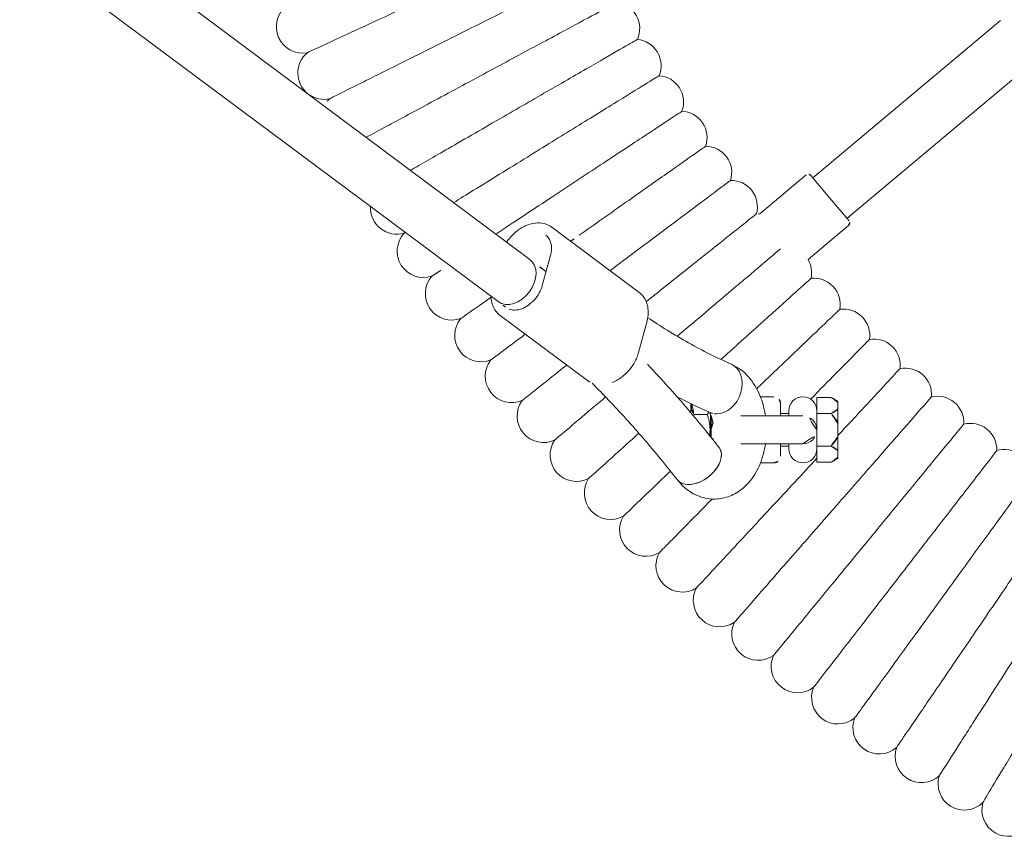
# Model space of a CAD drawing. Header units: metres. Extents: x 5515420 to 5516573, y 5683131 to 5683463.
# Tile 68 of 94: x 5516295.875 to 5516296.173, y 5683346.797 to 5683347.044. Entities that reach past the tile are written whole.
import ezdxf

# ---------------------------------------------------------------- set-up
doc = ezdxf.new("R2010")
doc.units = ezdxf.units.M
doc.layers.get('0').update_dxf_attribs({"linetype": 'CONTINUOUS', "lineweight": 18, "true_color": 0x000000})
doc.layers.add('A-Plac-Zabaw', color=81, linetype='CONTINUOUS')
doc.layers.get('0').off()

# ---------------------------------------------------------------- blocks, each defined once
blk = doc.blocks.new('Bocianie gniazdo-Junior')
at = {"lineweight": 0}
for p, q in [((26.60001142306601, -30.71469115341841), (21.83220609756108, -25.03264202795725)), ((20.60653498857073, -26.06110220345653), (25.37434031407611, -31.74315132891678)), ((25.98717586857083, -31.22892124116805), (26.67661586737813, -30.65041239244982)), ((26.81749907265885, -30.6627380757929), (27.84794859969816, -31.8907800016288)), ((32.13994593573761, -30.98430796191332), (32.02994593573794, -31.19430796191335)), ((32.13994593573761, -30.98430796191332), (32.17913724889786, -30.98430796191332)), ((32.3715023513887, -30.98430796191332), (32.17913724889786, -30.98430796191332)), ((32.3715023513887, -30.98430796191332), (32.81907629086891, -30.98430796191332)), ((33.2038064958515, -30.98430796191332), (32.81907629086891, -30.98430796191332)), ((33.2038064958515, -30.98430796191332), (33.65138043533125, -30.98430796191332)), ((33.65138043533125, -30.98430796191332), (33.84374553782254, -30.98430796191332)), ((33.84374553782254, -30.98430796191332), (33.88293685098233, -30.98430796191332)), ((33.88293685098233, -30.98430796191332), (33.99293685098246, -31.19430796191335)), ((25.29773586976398, -31.80743008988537), (25.98717586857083, -31.22892124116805)), ((32.02994593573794, -31.62430796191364), (32.02994593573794, -31.19430796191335)), ((32.52069366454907, -31.19430796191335), (32.52069366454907, -31.62430796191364)), ((33.50218912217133, -31.62430796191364), (33.50218912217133, -31.19430796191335)), ((33.99293685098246, -31.19430796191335), (33.99293685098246, -31.62430796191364)), ((32.52069366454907, -31.62430796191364), (32.02994593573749, -31.62430796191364)), ((32.89961890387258, -31.62430796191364), (32.52069366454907, -31.62430796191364)), ((33.0114413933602, -31.62430796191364), (32.89961890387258, -31.62430796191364)), ((33.12326388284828, -31.62430796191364), (33.0114413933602, -31.62430796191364)), ((33.50218912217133, -31.62430796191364), (33.12326388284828, -31.62430796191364)), ((33.99293685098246, -31.62430796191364), (33.50218912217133, -31.62430796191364)), ((25.28541018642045, -31.94831329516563), (26.46470011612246, -33.3537363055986)), ((32.58644139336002, -32.04930796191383), (32.58644139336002, -33.93115764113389)), ((33.43644139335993, -33.93115764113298), (33.43644139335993, -32.04930796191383)), ((32.58644139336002, -32.4743079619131), (32.43644139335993, -32.4743079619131)), ((32.5114413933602, -32.4743079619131), (32.5114413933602, -32.7243079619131)), ((33.58644139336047, -32.4743079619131), (33.43644139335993, -32.4743079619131)), ((33.5114413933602, -32.4743079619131), (33.5114413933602, -32.7243079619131)), ((32.21144139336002, -32.7243079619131), (32.58644139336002, -32.7243079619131)), ((33.43644139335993, -32.7243079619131), (33.81144139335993, -32.7243079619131)), ((32.0114413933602, -32.92430796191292), (32.0114413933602, -33.33371743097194)), ((34.0114413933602, -33.33371743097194), (34.0114413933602, -32.92430796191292)), ((32.54738843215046, -34.84430796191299), (33.0114413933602, -34.84430796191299)), ((32.60175389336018, -34.82430796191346), (32.59296888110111, -34.82430796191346)), ((32.60175389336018, -34.82430796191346), (33.0114413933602, -34.82430796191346)), ((33.0114413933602, -34.82430796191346), (33.24850512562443, -34.82430796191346)), ((33.0114413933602, -34.84430796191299), (33.2234444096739, -34.84430796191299)), ((32.54956117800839, -34.94430796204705), (32.54956117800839, -35.34430796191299)), ((32.23768096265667, -35.44430796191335), (32.22051488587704, -35.43286391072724)), ((32.49259127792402, -35.44430796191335), (32.23768096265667, -35.44430796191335)), ((30.66302362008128, -37.02611997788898), (29.75164458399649, -36.77717073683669)), ((28.84384731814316, -37.01188701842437), (26.86832072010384, -39.65800640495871)), ((31.51812030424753, -38.5769688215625), (29.54259370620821, -41.22308820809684)), ((27.72341740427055, -39.69585351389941), (28.63479644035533, -39.9448027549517)), ((27.84314059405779, -40.3234490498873), (4.20644139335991, -71.98362920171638)), ((29.12524528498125, -41.28063636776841), (4.20644139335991, -74.65813183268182))]:
    blk.add_line(p, q, dxfattribs=at)
for centre, radius, start, end in [((34.40722402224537, -25.94659600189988), 0.7999999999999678, 89.9355262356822, 196.3501880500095), ((44.53495476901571, -25.82430796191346), 0.7999999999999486, 253.9589330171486, 46.0410669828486), ((33.61474458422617, -26.97141638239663), 0.8000000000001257, 88.22124052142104, 194.6359023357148), ((43.74160078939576, -27.15215886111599), 0.7999999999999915, 252.2446473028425, 44.32678126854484), ((32.79196185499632, -27.97207069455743), 0.7999999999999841, 86.50695480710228, 192.921616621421), ((42.90887861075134, -28.4556819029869), 0.8000000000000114, 250.5303615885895, 42.61249555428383), ((31.93961233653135, -28.947663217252), 0.7999999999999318, 84.79266909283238, 191.2073309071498), ((31.05845899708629, -29.89732066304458), 0.7999999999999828, 83.07838337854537, 189.4930451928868), ((42.03753363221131, -29.73371025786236), 0.7999999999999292, 248.8160758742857, 40.89820984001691), ((30.14929058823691, -30.82019295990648), 0.7999999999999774, 81.36409766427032, 187.7787594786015), ((26.74089462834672, -30.72701683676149), 0.09999999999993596, 40.00000000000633, 130.0000000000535), ((41.12834582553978, -30.98509991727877), 0.7999999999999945, 247.1017901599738, 39.18392412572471), ((29.21292093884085, -31.71545401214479), 0.8000000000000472, 79.6498119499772, 186.0644737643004), ((32.43644139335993, -32.04930796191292), 0.4249999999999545, 90.00339370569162, 270), ((33.01144139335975, -32.04930796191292), 0.4249999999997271, 89.99999999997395, 180.0000000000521), ((33.0114413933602, -32.04930796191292), 0.4249999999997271, 0, 90.00000000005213), ((33.58644139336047, -32.04930796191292), 0.4249999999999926, 270, 89.99789984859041), ((25.36201463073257, -31.88403453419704), 0.1000000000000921, 130.0000000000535, 220.0000000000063), ((28.25018822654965, -32.58230243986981), 0.8000000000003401, 77.93552623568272, 120.1853891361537), ((40.18212903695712, -32.20873071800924), 0.8000000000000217, 245.3875044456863, 37.46963841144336), ((32.21144139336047, -32.92430796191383), 0.2000000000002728, 90.00000000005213, 179.9999999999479), ((33.81144139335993, -32.92430796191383), 0.2000000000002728, 5.211020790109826e-11, 89.99999999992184), ((39.19973025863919, -33.40350734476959), 0.8000000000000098, 243.6732187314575, 35.75535269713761), ((27.26195422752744, -33.41996229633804), 0.8000000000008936, 175.251478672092, 182.6359023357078), ((26.24910354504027, -34.22768376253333), 0.8000000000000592, 74.50695480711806, 180.9216166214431), ((25.21254281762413, -35.00474381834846), 0.7999999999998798, 72.79266909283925, 179.2073309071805), ((38.18202887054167, -34.56836031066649), 0.7999999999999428, 241.9589330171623, 34.04106698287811), ((33.0114413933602, -34.39930796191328), 0.4250000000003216, 240.3062544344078, 299.6937455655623), ((24.15319990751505, -35.75044688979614), 0.8000000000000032, 71.07838337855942, 177.4930451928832), ((37.12993585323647, -35.70224691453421), 0.7999999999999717, 240.244647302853, 32.326781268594), ((23.07202307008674, -36.46412547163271), 0.8000000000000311, 69.36409766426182, 175.7787594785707), ((21.96998010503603, -37.14514072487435), 0.8000000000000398, 67.64981194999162, 174.0644737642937), ((36.0443929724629, -36.80415217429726), 0.7999999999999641, 238.5303615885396, 30.61249555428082), ((20.84805749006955, -37.79288304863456), 0.7999999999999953, 65.9355262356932, 172.350188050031), ((34.92637193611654, -37.87308973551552), 0.7999999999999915, 236.8160758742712, 28.89820983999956), ((33.77687352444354, -38.90810275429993), 0.7999999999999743, 235.1017901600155, 27.18392412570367), ((32.5969266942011, -39.90826475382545), 0.8000000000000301, 233.3875044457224, 25.46963841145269), ((31.38758765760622, -40.87268045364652), 0.7999999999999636, 231.6732187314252, 23.75535269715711), ((30.14993893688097, -41.80048657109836), 0.800000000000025, 229.9589330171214, 22.04106698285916), ((28.88508839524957, -42.69085259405), 0.7999999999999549, 228.2446473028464, 20.32678126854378), ((27.59416824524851, -43.5429815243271), 0.800000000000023, 226.5303615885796, 18.61249555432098), ((26.27833403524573, -44.35611059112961), 0.7999999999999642, 266.7426971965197, 16.89820983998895), ((22.19323070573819, -46.55439843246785), 0.8000000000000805, 324.7056975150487, 11.7553526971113), ((23.57665608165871, -45.86249325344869), 0.8000000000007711, 221.387504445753, 240.8057216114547), ((20.78972584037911, -47.20460812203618), 0.799999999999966, 217.9589330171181, 10.04106698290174), ((22.19323070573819, -46.55439843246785), 0.8000000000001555, 219.6732187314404, 321.8061046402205)]:
    blk.add_arc(centre, radius, start, end, dxfattribs=at)
for centre, major_axis, ratio, start_param, end_param in [((31.75541402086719, -34.53523070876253), (0.7319086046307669, -0.322970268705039), 0.7693812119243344, 0.3272954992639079, 3.141592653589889), ((31.75541402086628, -34.53523070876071), (0.7319086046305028, -0.3229702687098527), 0.7693812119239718, 5.325239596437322e-12, 0.3272954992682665), ((28.48419293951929, -40.80204270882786), (0.6410523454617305, -0.4785936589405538), 0.7257463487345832, -2.309263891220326e-14, 3.14159265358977)]:
    blk.add_ellipse(centre, major_axis=major_axis, ratio=ratio, start_param=start_param, end_param=end_param, dxfattribs=at)
at = {"lineweight": 0, "extrusion": (0, 0, -1)}
for centre, major_axis, ratio, start_param, end_param in [((31.75541402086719, -34.53523070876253), (-0.7319086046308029, 0.3229702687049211), 0.7693812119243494, -4.796163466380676e-14, 2.814297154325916), ((34.03887250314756, -35.21979573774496), (-0.4921315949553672, 0.6307190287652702), 0.6293542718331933, 0, 3.141592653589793), ((34.03887250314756, -35.21979573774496), (-0.4921315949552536, 0.6307190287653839), 0.629354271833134, -4.876099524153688e-13, 3.141592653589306), ((31.7554140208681, -34.53523070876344), (0.7319086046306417, -0.3229702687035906), 0.7693812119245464, -0.3272954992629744, 1.1554091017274e-12), ((28.48419293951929, -40.80204270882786), (-0.641052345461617, 0.4785936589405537), 0.7257463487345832, -1.856292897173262e-13, 3.141592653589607)]:
    blk.add_ellipse(centre, major_axis=major_axis, ratio=ratio, start_param=start_param, end_param=end_param, dxfattribs=at)
at = {"lineweight": 0}
for points, knots in [([(39.02172871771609, -26.74151863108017), (38.53260766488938, -26.408041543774), (38.04524942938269, -26.0757663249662), (37.12710331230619, -25.44978490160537), (36.70550192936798, -25.16234194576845), (35.9855214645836, -24.67146757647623), (35.69445187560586, -24.47301969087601), (35.28364800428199, -24.19293835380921), (35.16798022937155, -24.11407740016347), (35.14663164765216, -24.09952218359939), (35.14565826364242, -24.09885854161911), (35.14565825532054, -24.09885853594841)], [0, 0, 0, 0, 1.776836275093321, 1.776836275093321, 3.561561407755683, 3.561561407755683, 5.352037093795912, 5.352037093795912, 7.144285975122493, 7.144285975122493, 7.324569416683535, 7.324569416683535, 7.324569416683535, 7.324569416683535]), ([(44.31389375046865, -26.59315906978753), (44.31389093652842, -26.59315738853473), (44.25028763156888, -26.55515618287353), (43.96712272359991, -26.38597302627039), (43.71551352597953, -26.23564352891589), (43.05350274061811, -25.84011049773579), (42.65227233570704, -25.60038649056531), (41.94679153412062, -25.17888133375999), (41.67948563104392, -25.01917349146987), (41.125083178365, -24.68793344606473), (40.8396240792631, -24.51737957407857), (40.5522482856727, -24.34568053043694)], [21.6734773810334, 21.6734773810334, 21.6734773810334, 21.6734773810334, 23.11543581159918, 23.11543581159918, 24.91656177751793, 24.91656177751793, 26.69231811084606, 26.69231811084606, 27.68926990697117, 27.68926990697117, 28.6940532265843, 28.6940532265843, 28.6940532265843, 28.6940532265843]), ([(38.20340349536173, -27.90402828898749), (37.72447747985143, -27.55606817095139), (37.24727753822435, -27.20936211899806), (36.3482688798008, -26.55619409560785), (35.9354551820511, -26.25626738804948), (35.23048169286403, -25.74407416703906), (34.94547903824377, -25.53700761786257), (34.54323779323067, -25.24476224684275), (34.42998094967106, -25.16247633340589), (34.40907734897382, -25.14728897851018), (34.40812425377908, -25.14659651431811), (34.40812424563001, -25.14659650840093)], [0, 0, 0, 0, 1.776836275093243, 1.776836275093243, 3.561561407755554, 3.561561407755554, 5.352037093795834, 5.352037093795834, 7.144285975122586, 7.144285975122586, 7.324569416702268, 7.324569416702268, 7.324569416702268, 7.324569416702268]), ([(43.49763817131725, -27.91405271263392), (43.49763540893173, -27.91405094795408), (43.43519739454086, -27.87416402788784), (43.15722041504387, -27.69658558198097), (42.91022100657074, -27.53879636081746), (42.26033907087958, -27.12363599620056), (41.86645969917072, -26.87201628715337), (41.17390417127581, -26.42959499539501), (40.91149564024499, -26.26196205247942), (40.36725052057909, -25.91428505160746), (40.08702138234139, -25.73526787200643), (39.80491066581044, -25.55504869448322)], [21.67347738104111, 21.67347738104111, 21.67347738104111, 21.67347738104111, 23.11543581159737, 23.11543581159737, 24.91656177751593, 24.91656177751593, 26.69231811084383, 26.69231811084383, 27.68926990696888, 27.68926990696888, 28.69405322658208, 28.69405322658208, 28.69405322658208, 28.69405322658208]), ([(37.3506675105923, -29.04153706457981), (36.88236523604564, -28.67940538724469), (36.41575074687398, -28.31857885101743), (35.53668428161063, -27.63880890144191), (35.13302779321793, -27.32666691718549), (34.44369232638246, -26.79361332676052), (34.16501172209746, -26.57811346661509), (33.77169316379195, -26.27396566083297), (33.66094863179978, -26.18832844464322), (33.64050872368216, -26.17252254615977), (33.63957677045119, -26.17180187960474), (33.6395767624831, -26.17180187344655)], [0, 0, 0, 0, 1.77683627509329, 1.77683627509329, 3.561561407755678, 3.561561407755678, 5.352037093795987, 5.352037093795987, 7.144285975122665, 7.144285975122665, 7.324569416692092, 7.324569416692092, 7.324569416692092, 7.324569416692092]), ([(42.64223277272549, -29.20993649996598), (42.6422300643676, -29.20993465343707), (42.5810132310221, -29.16819772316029), (42.30847300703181, -28.98238294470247), (42.0663044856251, -28.81727524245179), (41.42913313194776, -28.38285916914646), (41.04295736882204, -28.11956899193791), (40.3639470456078, -27.65662759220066), (40.1066707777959, -27.48121960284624), (39.57307016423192, -27.11741686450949), (39.29832182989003, -26.93009662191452), (39.02172871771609, -26.74151863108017)], [21.67347738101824, 21.67347738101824, 21.67347738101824, 21.67347738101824, 23.11543581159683, 23.11543581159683, 24.91656177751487, 24.91656177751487, 26.69231811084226, 26.69231811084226, 27.68926990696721, 27.68926990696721, 28.69405322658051, 28.69405322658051, 28.69405322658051, 28.69405322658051]), ([(36.46428407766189, -30.15302673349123), (36.00702473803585, -29.77704765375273), (35.55141338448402, -29.40242362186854), (34.6930759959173, -28.6966602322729), (34.29893804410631, -28.37258238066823), (33.62585764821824, -27.81914557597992), (33.35374855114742, -27.59540530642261), (32.96970475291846, -27.27962731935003), (32.86157166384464, -27.1907154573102), (32.84161374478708, -27.17430516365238), (32.84070376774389, -27.17355693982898), (32.84070375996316, -27.17355693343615)], [0, 0, 0, 0, 1.776836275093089, 1.776836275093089, 3.561561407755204, 3.561561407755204, 5.352037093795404, 5.352037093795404, 7.144285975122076, 7.144285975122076, 7.324569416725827, 7.324569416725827, 7.324569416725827, 7.324569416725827]), ([(41.74844325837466, -30.47965044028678), (41.7484406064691, -30.47964851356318), (41.68849975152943, -30.43609893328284), (41.42164024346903, -30.24221415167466), (41.18451938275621, -30.0699357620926), (40.56062896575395, -29.61665284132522), (40.18250249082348, -29.34192787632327), (39.51764517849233, -28.85888076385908), (39.26573147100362, -28.67585474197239), (38.74325300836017, -28.29625191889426), (38.47423141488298, -28.10079629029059), (38.20340349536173, -27.90402828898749)], [21.67347738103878, 21.67347738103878, 21.67347738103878, 21.67347738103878, 23.11543581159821, 23.11543581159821, 24.91656177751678, 24.91656177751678, 26.69231811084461, 26.69231811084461, 27.68926990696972, 27.68926990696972, 28.69405322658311, 28.69405322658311, 28.69405322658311, 28.69405322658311]), ([(35.54504662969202, -31.23750236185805), (35.09923953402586, -30.84801243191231), (34.65503914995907, -30.45992624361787), (33.81819916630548, -29.72880116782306), (33.43393255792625, -29.39307754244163), (32.77770973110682, -28.81975292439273), (32.51241571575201, -28.58797252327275), (32.13799044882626, -28.26084701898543), (32.0325655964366, -28.16874009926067), (32.01310753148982, -28.15174009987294), (32.01222034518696, -28.15096498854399), (32.01222033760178, -28.15096498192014)], [0, 0, 0, 0, 1.776836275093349, 1.776836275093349, 3.561561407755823, 3.561561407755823, 5.352037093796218, 5.352037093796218, 7.144285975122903, 7.144285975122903, 7.324569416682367, 7.324569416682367, 7.324569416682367, 7.324569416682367]), ([(33.18227301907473, -30.98430796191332), (32.82795084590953, -30.65554503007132), (32.50229535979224, -30.35338089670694), (31.90000778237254, -29.79453969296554), (31.64176632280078, -29.5549266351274), (31.27729474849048, -29.2167464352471), (31.17467250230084, -29.12152690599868), (31.15573170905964, -29.10395241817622), (31.15486810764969, -29.10315111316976), (31.1548681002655, -29.10315110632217)], [1.981070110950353, 1.981070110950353, 1.981070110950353, 1.981070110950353, 3.561561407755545, 3.561561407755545, 5.352037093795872, 5.352037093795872, 7.144285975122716, 7.144285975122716, 7.324569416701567, 7.324569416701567, 7.324569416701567, 7.324569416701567]), ([(40.81706969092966, -31.72205796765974), (40.81706709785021, -31.72205596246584), (40.7584558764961, -31.67673271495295), (40.4975159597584, -31.47495148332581), (40.26565501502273, -31.29565661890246), (39.65560400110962, -30.82391260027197), (39.28586528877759, -30.53799876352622), (38.63575612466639, -30.03527833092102), (38.3894304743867, -29.84479810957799), (37.87854185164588, -29.44973499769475), (37.61548780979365, -29.24631894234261), (37.3506675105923, -29.04153706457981)], [21.67347738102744, 21.67347738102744, 21.67347738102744, 21.67347738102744, 23.11543581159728, 23.11543581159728, 24.91656177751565, 24.91656177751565, 26.69231811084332, 26.69231811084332, 27.68926990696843, 27.68926990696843, 28.69405322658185, 28.69405322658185, 28.69405322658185, 28.69405322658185]), ([(32.08194472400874, -31.81487863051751), (31.79843433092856, -31.5355781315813), (31.53640063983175, -31.27743542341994), (30.99353746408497, -30.74263331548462), (30.74257972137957, -30.49540208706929), (30.38838809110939, -30.1464699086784), (30.28866031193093, -30.04822300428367), (30.27025374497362, -30.03008975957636), (30.26941450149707, -30.02926297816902), (30.26941449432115, -30.02926297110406)], [2.225480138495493, 2.225480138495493, 2.225480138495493, 2.225480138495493, 3.5615614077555, 3.5615614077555, 5.352037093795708, 5.352037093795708, 7.144285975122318, 7.144285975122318, 7.324569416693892, 7.324569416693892, 7.324569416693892, 7.324569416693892]), ([(39.84894577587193, -32.93604695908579), (39.84894324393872, -32.93604487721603), (39.79171412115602, -32.88898853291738), (39.53692737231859, -32.67949147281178), (39.31053389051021, -32.49334062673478), (38.71486835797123, -32.00355778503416), (38.35384837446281, -31.70671100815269), (37.71906929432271, -31.18476725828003), (37.47855219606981, -30.98700334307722), (36.97971072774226, -30.57683357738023), (36.72285970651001, -30.365639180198), (36.46428407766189, -30.15302673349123)], [21.67347738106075, 21.67347738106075, 21.67347738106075, 21.67347738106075, 23.11543581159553, 23.11543581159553, 24.91656177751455, 24.91656177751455, 26.69231811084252, 26.69231811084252, 27.68926990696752, 27.68926990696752, 28.69405322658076, 28.69405322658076, 28.69405322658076, 28.69405322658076]), ([(31.76524987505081, -33.44766732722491), (31.64114799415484, -33.31786693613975), (31.51874263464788, -33.18984096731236), (31.01392446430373, -32.66184255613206), (30.66129883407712, -32.29302506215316), (30.05911018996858, -31.66318511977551), (29.81566080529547, -31.40855702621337), (29.4720661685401, -31.04918521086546), (29.3753221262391, -30.94799887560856), (29.3574662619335, -30.92932310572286), (29.3566521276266, -30.92847158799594), (29.35665212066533, -30.92847158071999)], [1.22028998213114, 1.22028998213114, 1.22028998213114, 1.22028998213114, 1.776836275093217, 1.776836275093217, 3.561561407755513, 3.561561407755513, 5.352037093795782, 5.352037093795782, 7.144285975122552, 7.144285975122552, 7.324569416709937, 7.324569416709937, 7.324569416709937, 7.324569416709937]), ([(38.84493811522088, -34.12053073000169), (38.84493564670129, -34.12052857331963), (38.7891398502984, -34.0717812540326), (38.54073433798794, -33.85475589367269), (38.32001097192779, -33.66191569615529), (37.73926412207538, -33.1545324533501), (37.38728602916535, -32.84701845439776), (36.76840524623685, -32.30631859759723), (36.53391199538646, -32.1014480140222), (36.04756421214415, -31.6765387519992), (35.7971461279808, -31.4577550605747), (35.54504662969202, -31.23750236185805)], [21.67347738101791, 21.67347738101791, 21.67347738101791, 21.67347738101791, 23.11543581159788, 23.11543581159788, 24.91656177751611, 24.91656177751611, 26.69231811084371, 26.69231811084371, 27.68926990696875, 27.68926990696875, 28.69405322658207, 28.69405322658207, 28.69405322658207, 28.69405322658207]), ([(30.87769950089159, -34.53241363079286), (30.71355910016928, -34.35011724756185), (30.5519851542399, -34.17067120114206), (30.02207402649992, -33.58214527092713), (29.68063956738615, -33.20294388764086), (29.09756239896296, -32.5553710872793), (28.86183929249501, -32.2935740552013), (28.52914921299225, -31.92408428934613), (28.43547550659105, -31.8200490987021), (28.41818632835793, -31.80084752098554), (28.41739803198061, -31.79997202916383), (28.41739802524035, -31.79997202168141)], [1.0233584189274, 1.0233584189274, 1.0233584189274, 1.0233584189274, 1.77683627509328, 1.77683627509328, 3.561561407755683, 3.561561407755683, 5.352037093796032, 5.352037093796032, 7.144285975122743, 7.144285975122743, 7.324569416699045, 7.324569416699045, 7.324569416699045, 7.324569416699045]), ([(37.8059454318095, -35.27444900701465), (37.80594302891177, -35.27444677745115), (37.75163050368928, -35.22405211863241), (37.50982858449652, -34.99969272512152), (37.29497291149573, -34.80033579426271), (36.72966459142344, -34.27580632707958), (36.3870434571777, -33.95790037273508), (35.78461495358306, -33.39892840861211), (35.55635545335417, -33.18713454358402), (35.08293670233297, -32.74786613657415), (34.83917571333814, -32.52168899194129), (34.59377800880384, -32.29399319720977)], [21.67347738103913, 21.67347738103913, 21.67347738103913, 21.67347738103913, 23.11543581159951, 23.11543581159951, 24.9165617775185, 24.9165617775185, 26.69231811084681, 26.69231811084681, 27.68926990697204, 27.68926990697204, 28.6940532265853, 28.6940532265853, 28.6940532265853, 28.6940532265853]), ([(30.17629425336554, -35.85640430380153), (29.8986322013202, -35.52883091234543), (29.6248064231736, -35.20578338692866), (29.00313622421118, -34.47236441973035), (28.67319856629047, -34.08311858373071), (28.10975480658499, -33.41839259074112), (27.88196898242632, -33.14966096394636), (27.63283582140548, -32.85574469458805), (27.56564157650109, -32.77647190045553), (27.52055918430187, -32.72328569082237)], [0.4800851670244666, 0.4800851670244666, 0.4800851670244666, 0.4800851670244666, 1.776836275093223, 1.776836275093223, 3.561561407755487, 3.561561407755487, 5.352037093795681, 5.352037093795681, 6.337952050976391, 6.337952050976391, 6.337952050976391, 6.337952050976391]), ([(32.58644139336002, -33.18266552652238), (32.40236417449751, -33.20983585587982), (32.22165418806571, -33.25484407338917), (31.83717179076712, -33.39846582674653), (31.63628945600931, -33.50617989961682), (31.30021084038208, -33.78222518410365), (31.15883398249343, -33.94302471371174), (31.04564013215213, -34.16403386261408), (31.03424714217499, -34.18791776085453), (31.02350541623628, -34.21226044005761)], [4.951731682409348, 4.951731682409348, 4.951731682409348, 4.951731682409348, 5.265615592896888, 5.265615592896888, 5.648427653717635, 5.648427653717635, 5.982761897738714, 5.982761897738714, 6.02235000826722, 6.02235000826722, 6.02235000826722, 6.02235000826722]), ([(34.53100409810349, -35.85051476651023), (34.69290345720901, -35.72418943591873), (34.83995739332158, -35.56565176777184), (35.02776970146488, -35.22211850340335), (35.08443058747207, -35.05375439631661), (35.12042288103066, -34.72621086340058), (35.10915075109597, -34.57041559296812), (35.03469681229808, -34.2743108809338), (34.97078496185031, -34.13522691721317), (34.7972047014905, -33.86865034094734), (34.68196062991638, -33.74742910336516), (34.398598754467, -33.51787216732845), (34.2240529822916, -33.42025658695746), (33.84759412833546, -33.26661991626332), (33.64416090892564, -33.21332552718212), (33.43644139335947, -33.18266552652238)], [2.48214640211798, 2.48214640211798, 2.48214640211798, 2.48214640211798, 2.822220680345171, 2.822220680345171, 3.075222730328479, 3.075222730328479, 3.292529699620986, 3.292529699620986, 3.516799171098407, 3.516799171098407, 3.782949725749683, 3.782949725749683, 4.118848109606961, 4.118848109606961, 4.473046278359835, 4.473046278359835, 4.473046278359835, 4.473046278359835]), ([(29.12627616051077, -36.79664608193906), (28.8458654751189, -36.44502220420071), (28.56909542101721, -36.09796353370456), (27.95802314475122, -35.33170313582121), (27.63987762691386, -34.93276127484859), (27.09657163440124, -34.25147710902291), (26.87692699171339, -33.97605143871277), (26.56692940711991, -33.58732676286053), (26.47964510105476, -33.4778757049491), (26.46353520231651, -33.45767453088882), (26.46280067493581, -33.45675346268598), (26.46280066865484, -33.4567534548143)], [0.4203480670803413, 0.4203480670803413, 0.4203480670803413, 0.4203480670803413, 1.776836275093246, 1.776836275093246, 3.561561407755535, 3.561561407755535, 5.352037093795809, 5.352037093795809, 7.1442859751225, 7.1442859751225, 7.324569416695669, 7.324569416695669, 7.324569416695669, 7.324569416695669]), ([(28.1866505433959, -37.89216933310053), (27.85732515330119, -37.45286510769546), (27.53033902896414, -37.01668135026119), (26.88767030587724, -36.15939219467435), (26.58160171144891, -35.75111141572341), (26.05891981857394, -35.05387891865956), (25.84761296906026, -34.7720057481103), (25.54938300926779, -34.37418133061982), (25.46541204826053, -34.26216810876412), (25.44991368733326, -34.24149404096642), (25.44920704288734, -34.24055141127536), (25.44920703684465, -34.24055140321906)], [0.1275711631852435, 0.1275711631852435, 0.1275711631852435, 0.1275711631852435, 1.776836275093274, 1.776836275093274, 3.561561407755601, 3.561561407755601, 5.3520370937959, 5.3520370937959, 7.144285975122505, 7.144285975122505, 7.32456941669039, 7.32456941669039, 7.32456941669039, 7.32456941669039]), ([(29.61135563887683, -36.74755668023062), (29.74332184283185, -36.55277017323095), (29.87031206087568, -36.35697604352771), (30.12471893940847, -35.94669902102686), (30.25123884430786, -35.73205295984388), (30.49237199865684, -35.30084595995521), (30.60698528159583, -35.08428507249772), (30.82423834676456, -34.64947962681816), (30.92687817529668, -34.43123511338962), (31.02350541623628, -34.21226044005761)], [2.752665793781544, 2.752665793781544, 2.752665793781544, 2.752665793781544, 2.782754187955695, 2.782754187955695, 2.815421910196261, 2.815421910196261, 2.848089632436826, 2.848089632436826, 2.880757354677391, 2.880757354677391, 2.880757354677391, 2.880757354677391]), ([(33.54674090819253, -34.58907670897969), (33.09585496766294, -34.9408898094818), (32.65829934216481, -35.29939803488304), (31.81796643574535, -36.02297293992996), (31.41472806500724, -36.3878280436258), (31.02530743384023, -36.75847380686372)], [5.623739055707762, 5.623739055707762, 5.623739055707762, 5.623739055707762, 5.670793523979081, 5.670793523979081, 5.717056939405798, 5.717056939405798, 5.717056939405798, 5.717056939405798]), ([(32.00107314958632, -35.86717770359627), (32.05067917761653, -35.77235709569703), (32.09928751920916, -35.67730515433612), (32.26676219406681, -35.34212507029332), (32.3802687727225, -35.1008042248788), (32.48732262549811, -34.85820097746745)], [2.835116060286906, 2.835116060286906, 2.835116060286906, 2.835116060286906, 2.848089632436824, 2.848089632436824, 2.88075735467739, 2.88075735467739, 2.88075735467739, 2.88075735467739]), ([(32.80320602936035, -34.76812570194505), (32.78902687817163, -34.77042092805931), (32.77508464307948, -34.77293640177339), (32.70828700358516, -34.78622201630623), (32.65951126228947, -34.79991794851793), (32.57899424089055, -34.82887133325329), (32.54635250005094, -34.84396566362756), (32.49891824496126, -34.87017311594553), (32.48288774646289, -34.88149781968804), (32.47376171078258, -34.88884781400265)], [4.973874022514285, 4.973874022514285, 4.973874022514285, 4.973874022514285, 5.030067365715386, 5.030067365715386, 5.248745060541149, 5.248745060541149, 5.45256118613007, 5.45256118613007, 5.63901754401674, 5.63901754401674, 5.63901754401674, 5.63901754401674]), ([(33.29932655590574, -34.78386174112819), (33.29496957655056, -34.78283732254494), (33.2905756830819, -34.78183264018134), (33.26474232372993, -34.77609317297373), (33.24251707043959, -34.7718229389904), (33.21967675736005, -34.76812570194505)], [4.341655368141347, 4.341655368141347, 4.341655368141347, 4.341655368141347, 4.360385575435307, 4.360385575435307, 4.450903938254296, 4.450903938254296, 4.450903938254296, 4.450903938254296]), ([(36.73289776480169, -36.39676887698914), (36.73289542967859, -36.39676657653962), (36.68011479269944, -36.34476968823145), (36.44513291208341, -36.11327709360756), (36.23633725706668, -35.90758188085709), (35.71915815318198, -35.39808245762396), (35.43176040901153, -35.11495233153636), (35.11003064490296, -34.79799998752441)], [21.673477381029, 21.673477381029, 21.673477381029, 21.673477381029, 23.11543581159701, 23.11543581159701, 24.91656177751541, 24.91656177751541, 26.48276527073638, 26.48276527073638, 26.48276527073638, 26.48276527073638]), ([(27.11296747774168, -38.82978053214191), (26.77221074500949, -38.34570283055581), (26.43268211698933, -37.86336976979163), (25.79303581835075, -36.95469070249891), (25.49931812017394, -36.53743647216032), (24.99772819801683, -35.82487976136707), (24.79494828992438, -35.53681140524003), (24.50875291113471, -35.13024335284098), (24.42817046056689, -35.01576823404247), (24.41329751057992, -34.99463977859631), (24.41261938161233, -34.99367643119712), (24.41261937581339, -34.99367642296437)], [0, 0, 0, 0, 1.776836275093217, 1.776836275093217, 3.561561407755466, 3.561561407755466, 5.352037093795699, 5.352037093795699, 7.144285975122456, 7.144285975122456, 7.324569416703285, 7.324569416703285, 7.324569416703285, 7.324569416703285]), ([(25.93834624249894, -39.63062373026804), (25.61222343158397, -39.13656878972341), (25.28727598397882, -38.64429444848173), (24.67509952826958, -37.71688675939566), (24.39399564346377, -37.29103257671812), (23.91394668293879, -36.56378948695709), (23.71987523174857, -36.26978380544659), (23.44597061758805, -35.85483605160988), (23.36884880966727, -35.73800150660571), (23.35461458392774, -35.71643757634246), (23.35396557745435, -35.71545437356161), (23.3539655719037, -35.71545436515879)], [0, 0, 0, 0, 1.776836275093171, 1.776836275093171, 3.561561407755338, 3.561561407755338, 5.352037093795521, 5.352037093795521, 7.144285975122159, 7.144285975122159, 7.324569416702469, 7.324569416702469, 7.324569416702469, 7.324569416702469]), ([(34.53100409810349, -35.85051476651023), (34.09993526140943, -36.18686516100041), (33.68230772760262, -36.52907392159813), (32.87483387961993, -37.22435528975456), (32.48498772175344, -37.57742773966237), (31.93581624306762, -38.10103692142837), (31.76524614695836, -38.26764842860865), (31.59776994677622, -38.43528259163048)], [5.623739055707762, 5.623739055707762, 5.623739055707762, 5.623739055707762, 5.67079352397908, 5.67079352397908, 5.717847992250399, 5.717847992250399, 5.739602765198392, 5.739602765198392, 5.739602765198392, 5.739602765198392]), ([(35.62675563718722, -37.48648571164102), (35.62675337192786, -37.48648334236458), (35.57555186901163, -37.43293076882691), (35.34760036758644, -37.19451219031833), (35.14505163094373, -36.98266282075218), (34.69742073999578, -36.51447761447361), (34.49131892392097, -36.29891201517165), (34.26389798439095, -36.06104836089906)], [21.67347738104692, 21.67347738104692, 21.67347738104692, 21.67347738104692, 23.11543581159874, 23.11543581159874, 24.9165617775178, 24.9165617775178, 26.11982788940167, 26.11982788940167, 26.11982788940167, 26.11982788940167]), ([(24.74029313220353, -40.39596915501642), (24.42909616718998, -39.89237922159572), (24.11902077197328, -39.39060425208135), (23.53486214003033, -38.44529809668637), (23.26662369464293, -38.01122515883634), (22.80854540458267, -37.26994667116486), (22.62335613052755, -36.9702668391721), (22.36198746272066, -36.54731081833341), (22.28839533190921, -36.42822142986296), (22.27481257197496, -36.40624132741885), (22.27419326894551, -36.4052391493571), (22.27419326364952, -36.40523914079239)], [0, 0, 0, 0, 1.776836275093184, 1.776836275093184, 3.56156140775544, 3.56156140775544, 5.352037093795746, 5.352037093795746, 7.144285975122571, 7.144285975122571, 7.324569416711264, 7.324569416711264, 7.324569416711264, 7.324569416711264]), ([(29.75164458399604, -36.77717073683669), (29.68075730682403, -36.7578074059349), (29.60946658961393, -36.74500298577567), (29.46894955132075, -36.73341195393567), (29.39971974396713, -36.73462643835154), (29.26626429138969, -36.75160820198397), (29.20203242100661, -36.76738565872), (29.08174181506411, -36.8135279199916), (29.0256903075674, -36.84391521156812), (28.92522360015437, -36.9183132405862), (28.88084478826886, -36.96233075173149), (28.84384731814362, -37.01188701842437)], [4.712388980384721, 4.712388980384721, 4.712388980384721, 4.712388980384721, 4.927239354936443, 4.927239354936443, 5.142089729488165, 5.142089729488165, 5.356940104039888, 5.356940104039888, 5.57179047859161, 5.57179047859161, 5.78664085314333, 5.78664085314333, 5.78664085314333, 5.78664085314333]), ([(23.51988056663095, -41.1251317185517), (23.22388801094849, -40.61245757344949), (22.92896222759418, -40.1016311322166), (22.37334432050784, -39.1392726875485), (22.11821142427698, -38.69736954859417), (21.68251384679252, -37.94271920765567), (21.50637251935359, -37.63763347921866), (21.25777375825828, -37.20704779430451), (21.18777717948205, -37.08581016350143), (21.17485804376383, -37.06343356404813), (21.17426899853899, -37.06241330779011), (21.1742689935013, -37.06241329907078)], [0, 0, 0, 0, 1.776836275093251, 1.776836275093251, 3.561561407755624, 3.561561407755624, 5.352037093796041, 5.352037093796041, 7.144285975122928, 7.144285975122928, 7.324569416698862, 7.324569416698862, 7.324569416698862, 7.324569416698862]), ([(31.57789484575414, -37.82256419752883), (31.57140954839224, -37.80635486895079), (31.56449935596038, -37.79021045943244), (31.51182566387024, -37.67469379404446), (31.45055897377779, -37.57849316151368), (31.3025328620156, -37.40083137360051), (31.21565852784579, -37.31946678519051), (31.02516170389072, -37.17979039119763), (30.92156300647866, -37.12150135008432), (30.76461388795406, -37.05730472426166), (30.7139226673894, -37.04002339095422), (30.66302362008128, -37.02611997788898)], [3.515597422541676, 3.515597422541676, 3.515597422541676, 3.515597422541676, 3.568679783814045, 3.568679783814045, 3.897401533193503, 3.897401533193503, 4.227734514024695, 4.227734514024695, 4.558120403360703, 4.558120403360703, 4.712388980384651, 4.712388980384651, 4.712388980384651, 4.712388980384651]), ([(34.48850919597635, -38.54262406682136), (34.48850700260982, -38.54262163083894), (34.43893046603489, -38.48756130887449), (34.21821339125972, -38.24243016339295), (34.02209288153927, -38.0246162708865), (33.57478368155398, -37.5278290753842), (33.35701703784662, -37.28597471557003), (33.11567109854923, -37.01793289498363)], [21.67347738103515, 21.67347738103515, 21.67347738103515, 21.67347738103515, 23.11543581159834, 23.11543581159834, 24.91656177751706, 24.91656177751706, 26.21607273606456, 26.21607273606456, 26.21607273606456, 26.21607273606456]), ([(22.2782009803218, -41.81745872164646), (21.99767778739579, -41.29615927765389), (21.71816561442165, -40.77673862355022), (21.19158578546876, -39.79818933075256), (20.94978681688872, -39.34885155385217), (20.53685996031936, -38.58150487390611), (20.36992424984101, -38.27128634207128), (20.13431792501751, -37.83345642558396), (20.06797955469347, -37.71017907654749), (20.05573560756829, -37.68742601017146), (20.05517734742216, -37.68638858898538), (20.05517734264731, -37.68638858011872)], [0, 0, 0, 0, 1.776836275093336, 1.776836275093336, 3.561561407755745, 3.561561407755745, 5.352037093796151, 5.352037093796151, 7.144285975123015, 7.144285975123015, 7.324569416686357, 7.324569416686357, 7.324569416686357, 7.324569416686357]), ([(33.31917732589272, -39.56423855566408), (33.31917520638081, -39.56423605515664), (33.27126801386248, -39.50771727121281), (33.05798293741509, -39.25609298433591), (32.86846620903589, -39.03250954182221), (32.44208333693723, -38.5294819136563), (32.23937851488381, -38.29033974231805), (32.01514293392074, -38.02579653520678)], [21.67347738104, 21.67347738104, 21.67347738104, 21.67347738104, 23.11543581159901, 23.11543581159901, 24.91656177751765, 24.91656177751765, 26.17400491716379, 26.17400491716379, 26.17400491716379, 26.17400491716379]), ([(21.01636584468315, -42.47233043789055), (20.75156312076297, -41.94287232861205), (20.4877147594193, -41.41532241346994), (19.99064436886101, -40.42145820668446), (19.76239577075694, -39.96508801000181), (19.37260926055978, -39.18573187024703), (19.21502859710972, -38.87065822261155), (18.99262560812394, -38.42597599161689), (18.93000482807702, -38.30076927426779), (18.91844702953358, -38.27766010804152), (18.91792005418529, -38.27660645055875), (18.91792004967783, -38.27660644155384)], [0, 0, 0, 0, 1.776836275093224, 1.776836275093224, 3.561561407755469, 3.561561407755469, 5.352037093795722, 5.352037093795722, 7.144285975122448, 7.144285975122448, 7.324569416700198, 7.324569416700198, 7.324569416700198, 7.324569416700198]), ([(32.11980673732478, -40.55041469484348), (32.11980469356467, -40.5504121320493), (32.07360972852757, -40.49248547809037), (31.86794756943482, -40.23459328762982), (31.68520426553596, -40.00544043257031), (31.32390531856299, -39.55238588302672), (31.19157951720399, -39.3864545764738), (31.04810024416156, -39.20653725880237)], [21.67347738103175, 21.67347738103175, 21.67347738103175, 21.67347738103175, 23.11543581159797, 23.11543581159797, 24.91656177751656, 24.91656177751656, 25.80320097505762, 25.80320097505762, 25.80320097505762, 25.80320097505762]), ([(27.07491399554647, -41.35245027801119), (27.04890836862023, -41.31305343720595), (27.02261931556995, -41.27322722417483), (26.83327401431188, -40.98638135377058), (26.66173435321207, -40.72650987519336), (26.30595467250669, -40.18752669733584), (26.1227654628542, -39.91000690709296), (25.93834624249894, -39.63062373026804)], [26.52964511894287, 26.52964511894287, 26.52964511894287, 26.52964511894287, 26.69231811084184, 26.69231811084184, 27.68926990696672, 27.68926990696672, 28.69405322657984, 28.69405322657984, 28.69405322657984, 28.69405322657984]), ([(26.86832072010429, -39.65800640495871), (26.81718906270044, -39.72649471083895), (26.78033301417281, -39.80550913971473), (26.73785757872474, -39.9773534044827), (26.73308814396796, -40.07041332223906), (26.75588223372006, -40.26351952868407), (26.78499147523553, -40.36373070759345), (26.87461536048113, -40.56028143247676), (26.93588205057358, -40.65648206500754), (27.08390816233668, -40.83414385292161), (27.17078249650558, -40.9155084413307), (27.28391153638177, -40.99845710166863), (27.30209268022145, -41.01116847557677), (27.32053524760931, -41.02345285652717)], [5.78664085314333, 5.78664085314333, 5.78664085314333, 5.78664085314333, 6.083570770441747, 6.083570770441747, 6.389357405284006, 6.389357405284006, 6.710272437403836, 6.710272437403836, 7.038994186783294, 7.038994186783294, 7.369327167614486, 7.369327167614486, 7.431370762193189, 7.431370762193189, 7.431370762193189, 7.431370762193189]), ([(27.10871534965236, -39.83747902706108), (27.13079649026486, -39.80790244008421), (27.15725231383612, -39.78156821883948), (27.21871963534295, -39.73605017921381), (27.25376178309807, -39.71687738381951), (27.33173573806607, -39.68696736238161), (27.37466774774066, -39.67625531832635), (27.46669051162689, -39.66454572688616), (27.5157670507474, -39.66355937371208), (27.61757363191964, -39.6719572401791), (27.67029160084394, -39.68134184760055), (27.72341740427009, -39.69585351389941)], [0.4965444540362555, 0.4965444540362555, 0.4965444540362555, 0.4965444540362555, 0.7113948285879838, 0.7113948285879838, 0.9262452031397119, 0.9262452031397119, 1.14109557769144, 1.14109557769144, 1.355945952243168, 1.355945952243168, 1.570796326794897, 1.570796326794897, 1.570796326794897, 1.570796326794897]), ([(28.63479644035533, -39.9448027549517), (28.71067336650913, -39.96552904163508), (28.78735639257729, -39.99676368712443), (28.93409056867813, -40.07747049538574), (29.00411101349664, -40.12692351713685), (29.1301366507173, -40.23892414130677), (29.18611159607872, -40.30145228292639), (29.27839023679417, -40.4326935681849), (29.31467538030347, -40.50136902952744), (29.3648084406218, -40.63758276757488), (29.37849857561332, -40.70503620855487), (29.38353670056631, -40.833336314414), (29.37414625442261, -40.89374389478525), (29.35396511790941, -40.94832477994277), (29.3535148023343, -40.94952497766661), (29.35305924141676, -40.95072169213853)], [1.570796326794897, 1.570796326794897, 1.570796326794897, 1.570796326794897, 1.877656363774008, 1.877656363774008, 2.184536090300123, 2.184536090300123, 2.491471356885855, 2.491471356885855, 2.798230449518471, 2.798230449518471, 3.106923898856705, 3.106923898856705, 3.427011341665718, 3.427011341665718, 3.434229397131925, 3.434229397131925, 3.434229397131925, 3.434229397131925]), ([(26.12096371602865, -42.63021911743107), (26.00510253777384, -42.4427284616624), (25.88083419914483, -42.24163304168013), (25.59426224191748, -41.77789216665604), (25.43057353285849, -41.51300530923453), (25.09107702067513, -40.9636200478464), (24.9162719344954, -40.68074427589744), (24.74029313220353, -40.39596915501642)], [25.85001267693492, 25.85001267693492, 25.85001267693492, 25.85001267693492, 26.69231811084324, 26.69231811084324, 27.6892699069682, 27.6892699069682, 28.6940532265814, 28.6940532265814, 28.6940532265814, 28.6940532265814]), ([(30.8914710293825, -41.50026972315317), (30.89146906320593, -41.50026710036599), (30.84702767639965, -41.44098442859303), (30.64917253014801, -41.17705518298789), (30.47336623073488, -40.94253803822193), (30.19922115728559, -40.5768417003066), (30.15636516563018, -40.51967386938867), (30.11196408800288, -40.460444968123)], [21.6734773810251, 21.6734773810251, 21.6734773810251, 21.6734773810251, 23.11543581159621, 23.11543581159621, 24.91656177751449, 24.91656177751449, 25.23531987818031, 25.23531987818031, 25.23531987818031, 25.23531987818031]), ([(25.14420322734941, -43.9385410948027), (24.95736039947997, -43.61491982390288), (24.73215568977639, -43.22485382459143), (24.33212659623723, -42.53198311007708), (24.17643536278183, -42.26231798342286), (23.85352591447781, -41.70302241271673), (23.68726142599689, -41.41504387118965), (23.51988056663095, -41.1251317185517)], [24.98994647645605, 24.98994647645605, 24.98994647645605, 24.98994647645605, 26.69231811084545, 26.69231811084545, 27.68926990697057, 27.68926990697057, 28.69405322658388, 28.69405322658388, 28.69405322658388, 28.69405322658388]), ([(28.96228116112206, -41.49891868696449), (28.99308492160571, -41.49801363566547), (29.02351914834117, -41.49566638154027), (29.12017673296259, -41.48336702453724), (29.18440860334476, -41.46758956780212), (29.30469920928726, -41.42144730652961), (29.36075071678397, -41.3910600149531), (29.46121742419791, -41.31666198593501), (29.50559623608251, -41.27264447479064), (29.54259370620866, -41.22308820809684)], [1.90412872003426, 1.90412872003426, 1.90412872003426, 1.90412872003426, 2.00049707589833, 2.00049707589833, 2.215347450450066, 2.215347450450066, 2.430197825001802, 2.430197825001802, 2.645048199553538, 2.645048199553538, 2.645048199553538, 2.645048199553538]), ([(29.6352697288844, -42.41295339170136), (29.63526784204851, -42.41295071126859), (29.59261981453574, -42.35236508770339), (29.40274878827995, -42.08263503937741), (29.23403686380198, -41.8429635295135), (29.00403791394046, -41.51622790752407), (28.99752075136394, -41.50696965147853), (28.99096195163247, -41.49765224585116)], [21.67347738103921, 21.67347738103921, 21.67347738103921, 21.67347738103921, 23.11543581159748, 23.11543581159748, 24.91656177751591, 24.91656177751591, 24.96873771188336, 24.96873771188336, 24.96873771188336, 24.96873771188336]), ([(24.14198895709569, -45.28095714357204), (24.06211647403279, -45.13252919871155), (23.96091067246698, -44.94445730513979), (23.65890779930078, -44.38324192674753), (23.43742631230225, -43.97166035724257), (23.04799685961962, -43.24797917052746), (22.90044246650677, -42.97377716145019), (22.59440912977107, -42.4050719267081), (22.43683406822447, -42.11224839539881), (22.2782009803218, -41.81745872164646)], [23.7363001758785, 23.7363001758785, 23.7363001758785, 23.7363001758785, 24.91656177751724, 24.91656177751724, 26.69231811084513, 26.69231811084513, 27.68926990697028, 27.68926990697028, 28.69405322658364, 28.69405322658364, 28.69405322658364, 28.69405322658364]), ([(22.97645186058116, -46.39141186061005), (22.97645039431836, -46.39140892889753), (22.94330852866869, -46.32514363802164), (22.79575938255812, -46.0301274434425), (22.66465301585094, -45.76798765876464), (22.31969810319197, -45.07826976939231), (22.110628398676, -44.66024668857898), (21.74302250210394, -43.92523943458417), (21.60373703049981, -43.64674599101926), (21.31485374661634, -43.06914016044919), (21.16610916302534, -42.77173375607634), (21.01636584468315, -42.47233043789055)], [21.67347738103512, 21.67347738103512, 21.67347738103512, 21.67347738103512, 23.11543581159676, 23.11543581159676, 24.91656177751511, 24.91656177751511, 26.69231811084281, 26.69231811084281, 27.68926990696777, 27.68926990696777, 28.69405322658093, 28.69405322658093, 28.69405322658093, 28.69405322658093]), ([(28.35232730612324, -43.28764872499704), (28.35232550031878, -43.28764598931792), (28.31150900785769, -43.22581164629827), (28.17547166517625, -43.01972388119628), (28.10208987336, -42.90855521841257), (28.01189420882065, -42.77191462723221)], [21.67347738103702, 21.67347738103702, 21.67347738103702, 21.67347738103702, 23.11543581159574, 23.11543581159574, 24.10132240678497, 24.10132240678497, 24.10132240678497, 24.10132240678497]), ([(21.57747226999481, -47.06512492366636), (21.57747089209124, -47.06512194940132), (21.54632621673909, -46.99789486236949), (21.40766865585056, -46.69859670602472), (21.28446300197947, -46.43265213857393), (20.96029571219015, -45.73292345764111), (20.76382493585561, -45.30883305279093), (20.41837165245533, -44.5631576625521), (20.28747978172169, -44.28062207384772), (20.01600514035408, -43.694632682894), (19.87622418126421, -43.39290962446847), (19.73550467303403, -43.08916066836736)], [21.67347738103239, 21.67347738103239, 21.67347738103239, 21.67347738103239, 23.11543581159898, 23.11543581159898, 24.9165617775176, 24.9165617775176, 26.69231811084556, 26.69231811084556, 27.6892699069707, 27.6892699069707, 28.69405322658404, 28.69405322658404, 28.69405322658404, 28.69405322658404])]:
    blk.add_open_spline(points, degree=3, knots=knots, dxfattribs=at)
for points, weights in [([(32.17913724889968, -30.9843079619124), (32.10896985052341, -31.04344412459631), (32.02994593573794, -31.19430796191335)], [1.225164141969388, 1.203508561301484, 1.151580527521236]), ([(32.52069366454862, -31.19430796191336), (32.44166974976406, -31.04344412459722), (32.37150235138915, -30.98430796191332)], [1.151580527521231, 1.203508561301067, 1.225164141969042]), ([(32.81907629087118, -30.98430796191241), (32.67874149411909, -31.04344412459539), (32.52069366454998, -31.19430796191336)], [1.225164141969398, 1.203508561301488, 1.151580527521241]), ([(33.50218912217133, -31.19430796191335), (33.34414129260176, -31.04344412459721), (33.2038064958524, -30.98430796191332)], [1.151580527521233, 1.203508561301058, 1.22516414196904]), ([(33.50218912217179, -31.19430796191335), (33.58121303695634, -31.04344412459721), (33.6513804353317, -30.98430796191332)], [1.151580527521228, 1.203508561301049, 1.225164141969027]), ([(33.84374553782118, -30.98430796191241), (33.91391293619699, -31.04344412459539), (33.99293685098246, -31.19430796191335)], [1.225164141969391, 1.203508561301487, 1.151580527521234]), ([(32.46948670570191, -34.89847420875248), (32.50797647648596, -34.91658482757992), (32.54956117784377, -34.9443079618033)], [1.569533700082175, 1.544186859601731, 1.506934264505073]), ([(32.5495611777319, -34.94430796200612), (32.8868969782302, -34.83186269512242), (33.18590455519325, -34.87433595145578)], [1.569069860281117, 1.739253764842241, 1.670803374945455]), ([(32.229783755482, -35.41381978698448), (32.38010917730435, -35.45727596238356), (32.5495611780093, -35.34430796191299)], [1.670091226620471, 1.740131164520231, 1.56906986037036]), ([(32.54956117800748, -35.34430796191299), (32.57225837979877, -35.35187369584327), (32.59442498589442, -35.35870454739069)], [1.506892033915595, 1.516878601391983, 1.526009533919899])]:
    blk.add_rational_spline(points, weights, degree=2, dxfattribs=at)
for points in [[(34.59377800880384, -32.29399319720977), (34.35128559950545, -32.06899312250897), (34.10928155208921, -31.84444618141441), (33.87202897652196, -31.62430796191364)], [(33.54674090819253, -34.58907670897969), (33.55490158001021, -34.58270917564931), (33.55865494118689, -34.57874155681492), (33.55865494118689, -34.57874155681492)], [(32.04494036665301, -35.82876594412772), (32.03990418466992, -35.82317269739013), (32.03486563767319, -35.81757682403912), (32.02982477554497, -35.81197837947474)], [(31.51812030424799, -38.5769688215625), (31.565731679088, -38.51319575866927), (31.60099542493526, -38.44029824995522), (31.6224888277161, -38.36221067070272)], [(27.29431723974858, -39.08740530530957), (27.23406762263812, -39.00181493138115), (27.17358113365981, -38.91588805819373), (27.11296747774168, -38.82978053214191)], [(28.21977251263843, -39.83143621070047), (28.09172245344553, -39.99464435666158), (27.96616975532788, -40.15865762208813), (27.84314059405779, -40.3234490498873)], [(29.29353926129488, -41.05792682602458), (29.23686938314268, -41.13202513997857), (29.18077075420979, -41.20626277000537), (29.1252452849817, -41.28063636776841)], [(27.04379216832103, -44.12357275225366), (27.04379148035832, -44.12357163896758), (27.03758280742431, -44.1135245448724), (27.02521896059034, -44.09351693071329)]]:
    blk.add_open_spline(points, degree=3, dxfattribs=at)

msp = doc.modelspace()

# ---------------------------------------------------------------- block references
at = {"layer": 'A-Plac-Zabaw', "xscale": 0.01, "yscale": 0.01, "zscale": 0.01, "rotation": 270.0000000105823}
msp.add_blockref('Bocianie gniazdo-Junior', (5516296.432932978, 5683347.250074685), dxfattribs=at)

doc.saveas('drawing.dxf')
